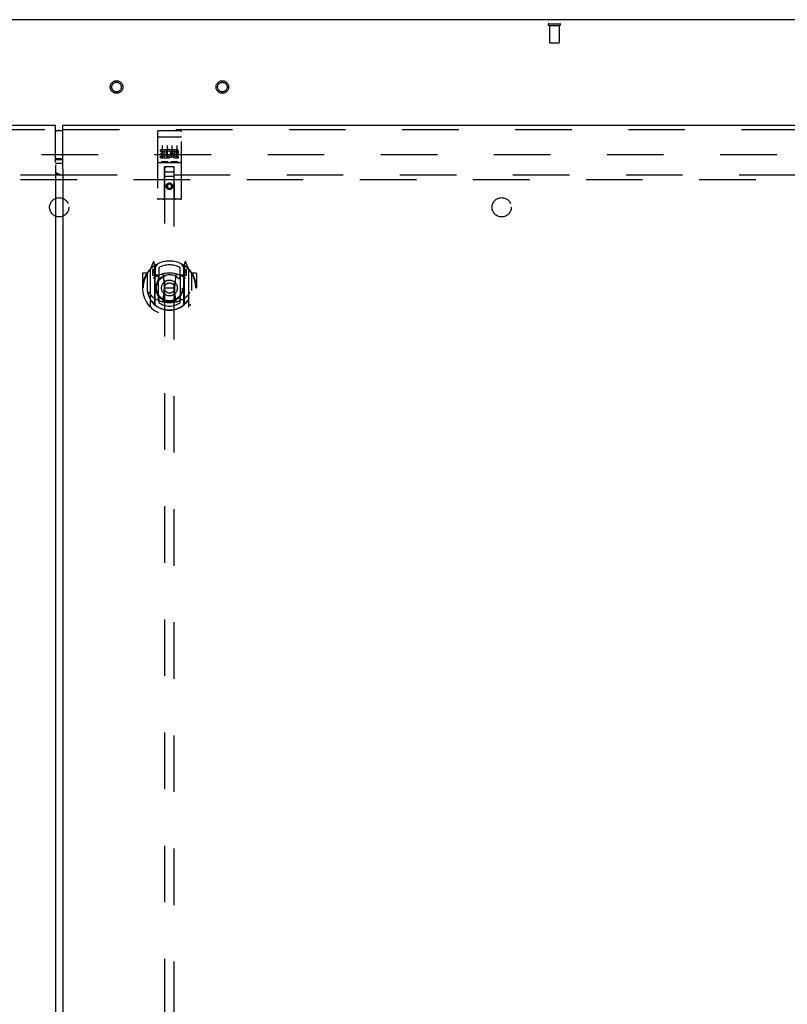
# Model space of a CAD drawing. Header units: inches. Extents: x 0 to 267, y 0 to 173.
# Tile 12 of 23: x 90 to 110, y 97 to 123. Entities that reach past the tile are written whole.
import ezdxf

# ---------------------------------------------------------------- set-up
doc = ezdxf.new("R2010")
doc.units = ezdxf.units.IN
doc.header["$LTSCALE"] = 14.6988
doc.header["$MEASUREMENT"] = 0
doc.linetypes.add('HIDDEN', pattern=[0.2, 0.1, -0.1])
doc.layers.get('0').update_dxf_attribs({"linetype": 'CONTINUOUS'})
for name, color, linetype in [('DEFAULT_2', 8, 'HIDDEN'), ('MASTER_DOOR_ASSEMBLY', 7, 'CONTINUOUS'), ('SLAVE_DOOR_ASSEMBLY', 7, 'CONTINUOUS'), ('SUBPANEL', 7, 'CONTINUOUS')]:
    doc.layers.add(name, color=color, linetype=linetype)

msp = doc.modelspace()

# ---------------------------------------------------------------- linework, layer by layer
at = {"color": 3, "linetype": 'Continuous'}
msp.add_line((129.918, 122.92), (52.272, 122.92), dxfattribs=at)
at = {"color": 7, "linetype": 'Continuous'}
msp.add_line((91.095, 119.3), (91.095, 119.284), dxfattribs=at)
at = {"layer": 'DEFAULT_2', "color": 8, "linetype": 'HIDDEN'}
for p, q in [((103.821, 122.816), (104.105, 122.816)), ((103.821, 122.773), (104.105, 122.773)), ((103.839, 122.773), (103.839, 122.326)), ((104.087, 122.773), (104.087, 122.326)), ((103.849, 122.316), (104.077, 122.316)), ((55.359, 119.42), (126.831, 119.42))]:
    msp.add_line(p, q, dxfattribs=at)
for centre, radius in [((92.585, 121.17), 0.164), ((92.585, 121.17), 0.124), ((95.335, 121.17), 0.164), ((95.335, 121.17), 0.124)]:
    msp.add_circle(centre, radius, dxfattribs=at)
for centre, radius, start, end in [((103.821, 122.794), 0.0215, 90, 270), ((104.105, 122.794), 0.0215, 270, 90), ((103.849, 122.326), 0.01, 180, 270), ((104.077, 122.326), 0.01, 270, 360)]:
    msp.add_arc(centre, radius, start, end, dxfattribs=at)
at = {"layer": 'MASTER_DOOR_ASSEMBLY', "color": 7, "linetype": 'Continuous'}
for p, q in [((91.099, 120.04), (91.189, 120.04)), ((91.189, 119.3), (91.099, 119.3))]:
    msp.add_line(p, q, dxfattribs=at)
at = {"layer": 'MASTER_DOOR_ASSEMBLY', "color": 3, "linetype": 'Continuous'}
for p, q in [((91.189, 119.069), (91.189, 120.17)), ((128.22, 120.17), (91.189, 120.17)), ((91.189, 119.011), (91.189, 58.829)), ((91.196, 119.011), (91.189, 119.011)), ((91.196, 119.011), (91.2, 119.016))]:
    msp.add_line(p, q, dxfattribs=at)
at = {"layer": 'MASTER_DOOR_ASSEMBLY', "color": 8, "linetype": 'HIDDEN'}
for p, q in [((91.189, 120.066), (128.22, 120.066)), ((93.678, 120.037), (94.243, 120.037)), ((93.648, 120.007), (93.648, 118.282)), ((93.664, 119.878), (93.663, 119.878)), ((93.665, 119.878), (93.664, 119.878)), ((93.666, 119.878), (93.665, 119.878)), ((93.666, 119.879), (93.666, 119.878)), ((93.667, 119.879), (93.666, 119.879)), ((93.668, 119.879), (93.667, 119.879)), ((93.669, 119.879), (93.668, 119.879)), ((93.67, 119.879), (93.669, 119.879)), ((93.67, 119.879), (93.67, 119.879)), ((93.671, 119.879), (93.67, 119.879)), ((93.672, 119.879), (93.671, 119.879)), ((93.673, 119.879), (93.672, 119.879)), ((93.674, 119.879), (93.673, 119.879)), ((93.675, 119.879), (93.674, 119.879)), ((93.675, 119.879), (93.675, 119.879)), ((93.676, 119.879), (93.675, 119.879)), ((93.677, 119.879), (93.676, 119.879)), ((93.677, 119.879), (94.243, 119.879)), ((94.243, 119.879), (94.243, 119.879)), ((94.243, 119.879), (94.244, 119.879)), ((94.244, 119.879), (94.245, 119.879)), ((94.245, 119.879), (94.246, 119.879)), ((94.246, 119.879), (94.247, 119.879)), ((94.247, 119.879), (94.248, 119.879)), ((94.248, 119.879), (94.248, 119.879)), ((94.248, 119.879), (94.249, 119.879)), ((94.249, 119.879), (94.25, 119.879)), ((94.25, 119.879), (94.251, 119.879)), ((94.251, 119.879), (94.252, 119.879)), ((94.252, 119.879), (94.252, 119.879)), ((94.252, 119.879), (94.253, 119.879)), ((94.253, 119.879), (94.254, 119.878)), ((94.254, 119.878), (94.255, 119.878)), ((94.255, 119.878), (94.256, 119.878)), ((94.273, 118.282), (94.273, 120.007)), ((93.728, 119.502), (93.728, 119.544)), ((93.728, 119.544), (93.884, 119.544)), ((93.773, 119.646), (93.773, 119.34)), ((93.884, 119.367), (93.884, 119.544)), ((93.909, 119.496), (93.892, 119.535)), ((93.898, 119.646), (93.898, 119.34)), ((94.023, 119.646), (94.023, 119.34)), ((94.041, 119.502), (94.041, 119.544)), ((94.041, 119.544), (94.133, 119.544)), ((94.148, 119.646), (94.148, 119.34)), ((93.728, 119.502), (93.842, 119.502)), ((93.728, 119.331), (93.728, 119.373)), ((93.728, 119.373), (93.842, 119.373)), ((93.728, 119.331), (93.884, 119.331)), ((93.749, 119.417), (93.749, 119.459)), ((93.749, 119.459), (93.842, 119.459)), ((93.749, 119.417), (93.842, 119.417)), ((93.842, 119.459), (93.842, 119.502)), ((93.842, 119.373), (93.842, 119.417)), ((93.884, 119.367), (93.897, 119.385)), ((93.884, 119.331), (93.884, 119.343)), ((93.888, 119.342), (93.884, 119.343)), ((94.041, 119.502), (94.133, 119.502)), ((94.101, 119.417), (94.147, 119.417)), ((94.104, 119.458), (94.133, 119.458)), ((94.104, 119.373), (94.197, 119.373)), ((94.104, 119.331), (94.197, 119.331)), ((94.197, 119.331), (94.197, 119.373)), ((93.678, 119.209), (94.243, 119.209)), ((93.921, 119.225), (93.749, 119.225)), ((93.83, 118.282), (93.834, 119.092)), ((93.835, 119.092), (93.834, 119.092)), ((93.835, 119.092), (93.835, 91.09)), ((94.085, 119.092), (93.835, 119.092)), ((94.171, 119.225), (93.999, 119.225)), ((94.085, 91.09), (94.085, 119.092)), ((94.087, 119.092), (94.085, 119.092)), ((94.09, 118.282), (94.087, 119.092)), ((94.088, 118.842), (93.832, 118.842)), ((93.875, 118.967), (94.045, 118.967)), ((93.96, 118.664), (93.898, 118.628)), ((93.898, 118.628), (93.898, 118.556)), ((93.898, 118.628), (93.908, 118.622)), ((93.898, 118.556), (93.908, 118.561)), ((93.898, 118.556), (93.96, 118.52)), ((93.96, 118.652), (93.908, 118.622)), ((93.908, 118.622), (93.908, 118.561)), ((93.908, 118.561), (93.96, 118.531)), ((93.96, 118.664), (93.96, 118.652)), ((94.023, 118.628), (93.96, 118.664)), ((94.013, 118.622), (93.96, 118.652)), ((93.96, 118.531), (94.013, 118.561)), ((93.96, 118.52), (94.023, 118.556)), ((93.96, 118.52), (93.96, 118.531)), ((94.023, 118.628), (94.013, 118.622)), ((94.013, 118.561), (94.013, 118.622)), ((94.023, 118.556), (94.013, 118.561)), ((94.023, 118.556), (94.023, 118.628)), ((94.243, 118.252), (93.678, 118.252)), ((93.46, 116.432), (93.46, 115.464)), ((93.535, 116.618), (93.464, 116.442)), ((93.557, 116.518), (93.556, 116.518)), ((93.556, 116.518), (93.556, 116.518)), ((93.556, 116.518), (93.556, 116.518)), ((93.578, 116.534), (93.563, 116.615)), ((93.578, 115.518), (93.578, 116.534)), ((93.585, 116.467), (93.655, 116.576)), ((93.585, 115.523), (93.585, 116.526)), ((93.588, 116.501), (93.588, 116.294)), ((93.685, 116.479), (93.685, 116.227)), ((94.235, 116.227), (94.235, 116.479)), ((94.265, 116.576), (94.335, 116.467)), ((94.333, 116.294), (94.333, 116.501)), ((94.335, 115.523), (94.335, 116.526)), ((94.357, 116.615), (94.343, 116.534)), ((94.343, 116.534), (94.343, 115.518)), ((94.364, 116.518), (94.36, 116.521)), ((94.456, 116.442), (94.385, 116.618)), ((94.46, 115.464), (94.46, 116.432)), ((93.26, 116.321), (93.26, 115.948)), ((93.378, 116.336), (93.275, 116.336)), ((93.378, 116.336), (93.378, 115.948)), ((93.386, 116.321), (93.378, 116.336)), ((93.385, 116.339), (93.385, 115.881)), ((93.518, 116.427), (93.518, 116.277)), ((93.578, 116.427), (93.518, 116.427)), ((93.518, 116.277), (93.578, 116.277)), ((93.526, 116.399), (93.555, 116.354)), ((93.585, 116.407), (93.53, 116.407)), ((93.678, 116.276), (93.605, 116.276)), ((93.608, 116.274), (93.673, 116.274)), ((93.678, 115.635), (93.678, 116.266)), ((93.797, 116.292), (93.828, 115.948)), ((94.123, 116.292), (94.093, 115.948)), ((94.315, 116.276), (94.243, 116.276)), ((94.243, 116.266), (94.243, 115.635)), ((94.247, 116.274), (94.313, 116.274)), ((94.39, 116.407), (94.335, 116.407)), ((94.403, 116.427), (94.343, 116.427)), ((94.343, 116.277), (94.403, 116.277)), ((94.365, 116.354), (94.394, 116.399)), ((94.403, 116.277), (94.403, 116.427)), ((94.543, 116.336), (94.534, 116.321)), ((94.535, 116.339), (94.535, 115.881)), ((94.543, 115.948), (94.543, 116.336)), ((94.645, 116.336), (94.543, 116.336)), ((94.66, 116.321), (94.66, 115.948)), ((93.26, 115.948), (93.275, 115.948)), ((93.378, 115.948), (93.393, 115.948)), ((93.797, 115.609), (93.828, 115.948)), ((93.828, 115.948), (94.093, 115.948)), ((94.123, 115.609), (94.093, 115.948)), ((94.543, 115.948), (94.528, 115.948)), ((94.645, 115.948), (94.66, 115.948)), ((93.385, 115.881), (93.385, 115.879)), ((93.685, 115.665), (93.685, 115.563)), ((94.235, 115.563), (94.235, 115.665)), ((94.535, 115.881), (94.535, 115.879))]:
    msp.add_line(p, q, dxfattribs=at)
for points in [[(93.663, 119.878), (93.663, 119.878), (93.663, 119.878), (93.662, 119.878), (93.662, 119.878), (93.662, 119.878), (93.661, 119.878), (93.661, 119.878), (93.661, 119.878), (93.66, 119.878), (93.66, 119.878), (93.659, 119.878), (93.659, 119.877), (93.659, 119.877), (93.658, 119.877), (93.658, 119.877), (93.658, 119.877), (93.658, 119.877), (93.657, 119.877), (93.657, 119.877), (93.657, 119.877), (93.656, 119.877), (93.656, 119.877), (93.656, 119.877), (93.655, 119.877), (93.655, 119.877), (93.655, 119.876), (93.655, 119.876), (93.654, 119.876), (93.654, 119.876), (93.654, 119.876), (93.654, 119.876), (93.653, 119.876), (93.653, 119.876), (93.653, 119.876), (93.653, 119.876), (93.652, 119.876), (93.652, 119.876), (93.652, 119.875), (93.652, 119.875), (93.651, 119.875), (93.651, 119.875), (93.651, 119.875), (93.651, 119.875), (93.651, 119.875), (93.65, 119.875), (93.65, 119.875), (93.65, 119.875), (93.65, 119.875), (93.65, 119.874), (93.65, 119.874), (93.649, 119.874), (93.649, 119.874), (93.649, 119.874), (93.649, 119.874), (93.649, 119.874), (93.649, 119.874), (93.649, 119.874), (93.649, 119.874), (93.648, 119.873), (93.648, 119.873), (93.648, 119.873), (93.648, 119.873), (93.648, 119.873), (93.648, 119.873), (93.648, 119.873), (93.648, 119.873), (93.648, 119.873), (93.648, 119.873), (93.648, 119.872), (93.648, 119.872), (93.648, 119.872), (93.648, 119.872), (93.648, 119.872), (93.648, 119.872), (93.648, 119.872), (93.648, 119.872), (93.648, 119.872)], [(94.256, 119.878), (94.256, 119.878), (94.257, 119.878), (94.257, 119.878), (94.257, 119.878), (94.258, 119.878), (94.258, 119.878), (94.258, 119.878), (94.259, 119.878), (94.259, 119.878), (94.26, 119.878), (94.26, 119.878), (94.26, 119.878), (94.261, 119.878), (94.261, 119.877), (94.261, 119.877), (94.262, 119.877), (94.262, 119.877), (94.262, 119.877), (94.263, 119.877), (94.263, 119.877), (94.263, 119.877), (94.263, 119.877), (94.264, 119.877), (94.264, 119.877), (94.264, 119.877), (94.265, 119.877), (94.265, 119.877), (94.265, 119.876), (94.265, 119.876), (94.266, 119.876), (94.266, 119.876), (94.266, 119.876), (94.266, 119.876), (94.267, 119.876), (94.267, 119.876), (94.267, 119.876), (94.267, 119.876), (94.268, 119.876), (94.268, 119.876), (94.268, 119.875), (94.268, 119.875), (94.269, 119.875), (94.269, 119.875), (94.269, 119.875), (94.269, 119.875), (94.269, 119.875), (94.27, 119.875), (94.27, 119.875), (94.27, 119.875), (94.27, 119.875), (94.27, 119.874), (94.27, 119.874), (94.271, 119.874), (94.271, 119.874), (94.271, 119.874), (94.271, 119.874), (94.271, 119.874), (94.271, 119.874), (94.271, 119.874), (94.271, 119.874), (94.272, 119.873), (94.272, 119.873), (94.272, 119.873), (94.272, 119.873), (94.272, 119.873), (94.272, 119.873), (94.272, 119.873), (94.272, 119.873), (94.272, 119.873), (94.272, 119.873), (94.272, 119.872), (94.272, 119.872), (94.272, 119.872), (94.272, 119.872), (94.272, 119.872), (94.272, 119.872), (94.273, 119.872), (94.273, 119.872), (94.273, 119.872)], [(93.749, 119.225), (93.749, 119.225), (93.749, 119.225), (93.748, 119.225), (93.748, 119.225), (93.748, 119.225), (93.748, 119.225), (93.748, 119.225), (93.747, 119.225), (93.747, 119.225), (93.747, 119.225), (93.747, 119.225), (93.747, 119.225), (93.747, 119.225), (93.746, 119.225), (93.746, 119.225), (93.746, 119.225), (93.746, 119.225), (93.746, 119.225), (93.746, 119.225), (93.745, 119.225), (93.745, 119.225), (93.745, 119.225), (93.745, 119.225), (93.745, 119.225), (93.745, 119.225), (93.745, 119.225), (93.745, 119.226), (93.744, 119.226), (93.744, 119.226), (93.744, 119.226), (93.744, 119.226), (93.744, 119.226), (93.744, 119.226), (93.744, 119.226), (93.744, 119.226), (93.743, 119.226), (93.743, 119.226), (93.743, 119.226), (93.743, 119.226), (93.743, 119.226), (93.743, 119.226), (93.743, 119.226), (93.743, 119.226), (93.743, 119.226), (93.743, 119.226), (93.743, 119.226)], [(93.928, 119.226), (93.927, 119.226), (93.927, 119.226), (93.927, 119.226), (93.927, 119.226), (93.927, 119.226), (93.927, 119.226), (93.927, 119.226), (93.927, 119.226), (93.927, 119.226), (93.927, 119.226), (93.926, 119.226), (93.926, 119.226), (93.926, 119.226), (93.926, 119.226), (93.926, 119.226), (93.926, 119.226), (93.926, 119.226), (93.926, 119.226), (93.926, 119.226), (93.925, 119.225), (93.925, 119.225), (93.925, 119.225), (93.925, 119.225), (93.925, 119.225), (93.925, 119.225), (93.925, 119.225), (93.924, 119.225), (93.924, 119.225), (93.924, 119.225), (93.924, 119.225), (93.924, 119.225), (93.924, 119.225), (93.923, 119.225), (93.923, 119.225), (93.923, 119.225), (93.923, 119.225), (93.923, 119.225), (93.923, 119.225), (93.922, 119.225), (93.922, 119.225), (93.922, 119.225), (93.922, 119.225), (93.922, 119.225), (93.921, 119.225), (93.921, 119.225)], [(93.999, 119.225), (93.999, 119.225), (93.999, 119.225), (93.998, 119.225), (93.998, 119.225), (93.998, 119.225), (93.998, 119.225), (93.998, 119.225), (93.997, 119.225), (93.997, 119.225), (93.997, 119.225), (93.997, 119.225), (93.997, 119.225), (93.997, 119.225), (93.996, 119.225), (93.996, 119.225), (93.996, 119.225), (93.996, 119.225), (93.996, 119.225), (93.996, 119.225), (93.995, 119.225), (93.995, 119.225), (93.995, 119.225), (93.995, 119.225), (93.995, 119.225), (93.995, 119.225), (93.995, 119.225), (93.995, 119.226), (93.994, 119.226), (93.994, 119.226), (93.994, 119.226), (93.994, 119.226), (93.994, 119.226), (93.994, 119.226), (93.994, 119.226), (93.994, 119.226), (93.993, 119.226), (93.993, 119.226), (93.993, 119.226), (93.993, 119.226), (93.993, 119.226), (93.993, 119.226), (93.993, 119.226), (93.993, 119.226), (93.993, 119.226), (93.993, 119.226), (93.993, 119.226)], [(94.178, 119.226), (94.177, 119.226), (94.177, 119.226), (94.177, 119.226), (94.177, 119.226), (94.177, 119.226), (94.177, 119.226), (94.177, 119.226), (94.177, 119.226), (94.177, 119.226), (94.177, 119.226), (94.176, 119.226), (94.176, 119.226), (94.176, 119.226), (94.176, 119.226), (94.176, 119.226), (94.176, 119.226), (94.176, 119.226), (94.176, 119.226), (94.176, 119.226), (94.175, 119.225), (94.175, 119.225), (94.175, 119.225), (94.175, 119.225), (94.175, 119.225), (94.175, 119.225), (94.175, 119.225), (94.174, 119.225), (94.174, 119.225), (94.174, 119.225), (94.174, 119.225), (94.174, 119.225), (94.174, 119.225), (94.173, 119.225), (94.173, 119.225), (94.173, 119.225), (94.173, 119.225), (94.173, 119.225), (94.173, 119.225), (94.172, 119.225), (94.172, 119.225), (94.172, 119.225), (94.172, 119.225), (94.172, 119.225), (94.171, 119.225), (94.171, 119.225)], [(93.415, 116.387), (93.415, 116.388), (93.416, 116.389), (93.417, 116.389), (93.417, 116.39), (93.418, 116.391), (93.419, 116.392), (93.42, 116.393), (93.42, 116.393), (93.421, 116.394), (93.422, 116.395), (93.423, 116.396), (93.423, 116.396), (93.424, 116.397), (93.425, 116.398), (93.426, 116.398), (93.427, 116.399), (93.427, 116.4), (93.428, 116.4), (93.429, 116.401), (93.43, 116.402), (93.431, 116.402), (93.432, 116.403), (93.433, 116.403), (93.433, 116.404), (93.434, 116.404), (93.435, 116.405), (93.436, 116.405), (93.437, 116.406), (93.438, 116.406), (93.439, 116.407), (93.44, 116.407), (93.441, 116.408), (93.442, 116.408), (93.442, 116.409)], [(94.478, 116.409), (94.479, 116.408), (94.479, 116.408), (94.48, 116.407), (94.481, 116.407), (94.482, 116.406), (94.483, 116.406), (94.484, 116.405), (94.485, 116.405), (94.486, 116.404), (94.487, 116.404), (94.488, 116.403), (94.488, 116.403), (94.489, 116.402), (94.49, 116.402), (94.491, 116.401), (94.492, 116.4), (94.493, 116.4), (94.493, 116.399), (94.494, 116.398), (94.495, 116.398), (94.496, 116.397), (94.497, 116.396), (94.497, 116.396), (94.498, 116.395), (94.499, 116.394), (94.5, 116.393), (94.5, 116.393), (94.501, 116.392), (94.502, 116.391), (94.503, 116.39), (94.503, 116.389), (94.504, 116.389), (94.505, 116.388), (94.505, 116.387)], [(93.428, 115.835), (93.431, 115.829), (93.434, 115.824), (93.437, 115.82), (93.44, 115.815), (93.442, 115.81), (93.445, 115.806), (93.448, 115.802), (93.45, 115.798), (93.453, 115.795), (93.455, 115.791), (93.458, 115.787), (93.46, 115.784), (93.463, 115.781), (93.465, 115.778), (93.467, 115.775), (93.469, 115.772), (93.471, 115.769), (93.474, 115.767), (93.476, 115.764), (93.478, 115.762), (93.48, 115.759), (93.482, 115.757), (93.484, 115.755), (93.486, 115.753), (93.487, 115.751), (93.489, 115.749), (93.491, 115.747), (93.493, 115.745), (93.495, 115.743), (93.496, 115.742), (93.498, 115.74), (93.499, 115.739), (93.501, 115.737), (93.503, 115.736), (93.504, 115.734), (93.506, 115.733)], [(94.414, 115.733), (94.416, 115.734), (94.417, 115.736), (94.419, 115.737), (94.421, 115.739), (94.422, 115.74), (94.424, 115.742), (94.426, 115.743), (94.427, 115.745), (94.429, 115.747), (94.431, 115.749), (94.433, 115.751), (94.434, 115.753), (94.436, 115.755), (94.438, 115.757), (94.44, 115.759), (94.442, 115.762), (94.444, 115.764), (94.446, 115.767), (94.449, 115.769), (94.451, 115.772), (94.453, 115.775), (94.455, 115.778), (94.457, 115.781), (94.46, 115.784), (94.462, 115.787), (94.465, 115.791), (94.467, 115.795), (94.47, 115.798), (94.472, 115.802), (94.475, 115.806), (94.478, 115.81), (94.481, 115.815), (94.483, 115.82), (94.486, 115.824), (94.489, 115.829), (94.493, 115.835)], [(93.442, 115.487), (93.442, 115.488), (93.441, 115.488), (93.44, 115.489), (93.439, 115.489), (93.438, 115.49), (93.437, 115.49), (93.436, 115.491), (93.435, 115.491), (93.434, 115.492), (93.433, 115.492), (93.433, 115.493), (93.432, 115.493), (93.431, 115.494), (93.43, 115.495), (93.429, 115.495), (93.428, 115.496), (93.427, 115.496), (93.427, 115.497), (93.426, 115.498), (93.425, 115.498), (93.424, 115.499), (93.423, 115.5), (93.423, 115.501), (93.422, 115.501), (93.421, 115.502), (93.42, 115.503), (93.42, 115.504), (93.419, 115.504), (93.418, 115.505), (93.417, 115.506), (93.417, 115.507), (93.416, 115.508), (93.415, 115.508), (93.415, 115.509)], [(94.148, 115.591), (94.143, 115.59), (94.137, 115.588), (94.132, 115.587), (94.126, 115.586), (94.121, 115.584), (94.115, 115.583), (94.11, 115.582), (94.104, 115.581), (94.099, 115.579), (94.094, 115.578), (94.088, 115.577), (94.083, 115.576), (94.077, 115.575), (94.071, 115.574), (94.066, 115.574), (94.06, 115.573), (94.055, 115.572), (94.049, 115.571), (94.044, 115.571), (94.038, 115.57), (94.033, 115.569), (94.027, 115.569), (94.022, 115.568), (94.016, 115.568), (94.01, 115.567), (94.005, 115.567), (93.999, 115.567), (93.994, 115.566), (93.988, 115.566), (93.982, 115.566), (93.977, 115.566), (93.971, 115.566), (93.966, 115.566), (93.96, 115.566), (93.954, 115.566), (93.949, 115.566), (93.943, 115.566), (93.938, 115.566), (93.932, 115.566), (93.926, 115.566), (93.921, 115.567), (93.915, 115.567), (93.91, 115.567), (93.904, 115.568), (93.899, 115.568), (93.893, 115.569), (93.887, 115.569), (93.882, 115.57), (93.876, 115.571), (93.871, 115.571), (93.865, 115.572), (93.86, 115.573), (93.854, 115.574), (93.849, 115.574), (93.843, 115.575), (93.838, 115.576), (93.832, 115.577), (93.827, 115.578), (93.821, 115.579), (93.816, 115.581), (93.81, 115.582), (93.805, 115.583), (93.799, 115.584), (93.794, 115.586), (93.788, 115.587), (93.783, 115.588), (93.777, 115.59), (93.772, 115.591)], [(94.505, 115.509), (94.505, 115.508), (94.504, 115.508), (94.503, 115.507), (94.503, 115.506), (94.502, 115.505), (94.501, 115.504), (94.5, 115.504), (94.5, 115.503), (94.499, 115.502), (94.498, 115.501), (94.497, 115.501), (94.497, 115.5), (94.496, 115.499), (94.495, 115.498), (94.494, 115.498), (94.493, 115.497), (94.493, 115.496), (94.492, 115.496), (94.491, 115.495), (94.49, 115.495), (94.489, 115.494), (94.488, 115.493), (94.488, 115.493), (94.487, 115.492), (94.486, 115.492), (94.485, 115.491), (94.484, 115.491), (94.483, 115.49), (94.482, 115.49), (94.481, 115.489), (94.48, 115.489), (94.479, 115.488), (94.479, 115.488), (94.478, 115.487)]]:
    msp.add_lwpolyline(points, dxfattribs=at)
at = {"layer": 'MASTER_DOOR_ASSEMBLY', "color": 3, "linetype": 'Continuous'}
for points in [[(91.202, 119.022), (91.201, 119.023), (91.2, 119.024), (91.2, 119.025), (91.199, 119.026), (91.198, 119.027), (91.198, 119.029), (91.197, 119.03), (91.197, 119.032), (91.196, 119.034), (91.195, 119.036), (91.195, 119.038), (91.194, 119.041), (91.193, 119.043), (91.193, 119.046), (91.192, 119.049), (91.192, 119.052), (91.191, 119.055), (91.191, 119.058), (91.19, 119.061), (91.19, 119.065), (91.189, 119.069)], [(91.2, 119.016), (91.201, 119.017), (91.201, 119.018), (91.202, 119.019), (91.202, 119.019), (91.202, 119.02), (91.202, 119.02), (91.202, 119.021), (91.202, 119.021), (91.202, 119.022)]]:
    msp.add_lwpolyline(points, dxfattribs=at)
at = {"layer": 'MASTER_DOOR_ASSEMBLY', "color": 8, "linetype": 'HIDDEN'}
for centre, radius in [((93.96, 118.592), 0.085), ((93.96, 118.592), 0.0845), ((93.96, 115.946), 0.35), ((93.96, 115.946), 0.335), ((93.96, 115.946), 0.205), ((93.96, 115.946), 0.133)]:
    msp.add_circle(centre, radius, dxfattribs=at)
at = {"layer": 'MASTER_DOOR_ASSEMBLY', "color": 7, "linetype": 'Continuous'}
for centre, start, end in [((91.099, 119.86), 90, 122.8107), ((91.099, 119.48), 237.1893, 270)]:
    msp.add_arc(centre, 0.18, start, end, dxfattribs=at)
at = {"layer": 'MASTER_DOOR_ASSEMBLY', "color": 8, "linetype": 'HIDDEN'}
for centre, radius, start, end in [((93.678, 120.007), 0.03, 90, 180), ((94.243, 120.007), 0.03, 0, 90), ((93.934, 119.438), 0.107, 244.2636, 113.4027), ((94.133, 119.48), 0.0644, 282.2995, 90.0775), ((93.934, 119.438), 0.0639, 234.8895, 113.4026), ((94.104, 119.395), 0.0635, 90, 270), ((94.104, 119.395), 0.0219, 100.307, 270), ((94.133, 119.48), 0.0219, 269.9011, 90), ((93.678, 119.179), 0.03, 90, 180), ((93.875, 119.052), 0.04, 90, 180), ((93.875, 119.007), 0.04, 180, 270), ((94.045, 119.052), 0.04, 0, 90), ((94.045, 119.007), 0.04, 270, 360), ((94.243, 119.179), 0.03, 0, 90), ((93.678, 118.282), 0.03, 180, 270), ((93.8, 118.282), 0.03, 270, 360), ((94.12, 118.282), 0.03, 180, 270), ((94.243, 118.282), 0.03, 270, 360), ((93.96, 115.948), 0.7, 125.5126, 54.4874), ((93.96, 115.946), 0.7, 35.2961, 144.7039), ((93.475, 116.432), 0.015, 135.0748, 180), ((93.549, 116.612), 0.015, 10, 158.1959), ((93.565, 116.502), 0.02, 0, 125.5126), ((93.568, 116.501), 0.02, 0, 125.2543), ((93.605, 116.526), 0.02, 121.4688, 179.9992), ((93.96, 115.946), 0.6, 62.7204, 117.2796), ((94.315, 116.526), 0.02, 0, 58.5295), ((94.353, 116.501), 0.02, 54.7457, 180), ((94.355, 116.502), 0.02, 54.4874, 180), ((94.372, 116.612), 0.015, 21.8041, 170), ((94.445, 116.432), 0.015, 0, 44.9252), ((93.275, 116.321), 0.015, 90, 180), ((93.96, 115.948), 0.685, 146.9885, 180), ((93.405, 116.339), 0.02, 144.7039, 180), ((93.53, 116.402), 0.005, 90, 212.6792), ((93.96, 115.636), 0.7, 53.2319, 126.7681), ((93.397, 116.252), 0.188, 0, 32.6792), ((93.605, 116.296), 0.02, 180, 270), ((93.608, 116.294), 0.02, 180, 270), ((93.673, 116.294), 0.02, 270, 293.464), ((93.693, 116.266), 0.015, 112.9863, 180), ((93.96, 115.634), 0.7, 66.536, 113.464), ((93.715, 116.227), 0.03, 180, 311.1261), ((93.96, 115.946), 0.343, 48.8739, 131.1261), ((93.777, 116.29), 0.02, 5.0796, 105.6131), ((94.143, 116.29), 0.02, 74.3869, 174.9204), ((94.205, 116.227), 0.03, 228.8739, 360), ((94.228, 116.266), 0.015, 0, 67.0137), ((94.247, 116.294), 0.02, 246.536, 270), ((94.313, 116.294), 0.02, 270, 360), ((94.315, 116.296), 0.02, 270, 360), ((94.523, 116.252), 0.188, 147.3208, 180), ((94.39, 116.402), 0.005, 327.3208, 90), ((94.515, 116.339), 0.02, 0, 35.2961), ((93.96, 115.948), 0.685, 0, 33.0115), ((94.645, 116.321), 0.015, 0, 90), ((93.96, 115.951), 0.583, 180.2464, 359.7536), ((93.405, 115.881), 0.02, 180, 187.6622), ((93.96, 115.956), 0.58, 187.6622, 352.3378), ((93.96, 116.266), 0.7, 229.529, 310.471), ((93.715, 115.665), 0.03, 48.8739, 180), ((93.96, 115.946), 0.343, 228.8739, 311.1261), ((94.205, 115.665), 0.03, 0, 131.1261), ((94.515, 115.881), 0.02, 352.3378, 360), ((93.475, 115.464), 0.015, 180, 224.9252), ((93.593, 115.518), 0.015, 180, 229.6413), ((93.605, 115.523), 0.02, 180, 230.6594), ((93.693, 115.635), 0.015, 180, 247.0137), ((93.96, 115.956), 0.48, 235.0461, 304.9539), ((93.777, 115.611), 0.02, 254.4248, 354.9204), ((94.143, 115.611), 0.02, 185.0796, 285.5752), ((94.228, 115.635), 0.015, 292.9863, 360), ((94.315, 115.523), 0.02, 309.3378, 359.9984), ((94.328, 115.518), 0.015, 310.3587, 360), ((94.445, 115.464), 0.015, 315.0748, 360)]:
    msp.add_arc(centre, radius, start, end, dxfattribs=at)
at = {"layer": 'SLAVE_DOOR_ASSEMBLY', "color": 3, "linetype": 'Continuous'}
for p, q in [((91.002, 120.17), (53.97, 120.17)), ((91.002, 119.28), (91.002, 120.17)), ((91.002, 119.146), (91.002, 58.694)), ((91.189, 119.185), (91.025, 119.185))]:
    msp.add_line(p, q, dxfattribs=at)
at = {"layer": 'SLAVE_DOOR_ASSEMBLY', "color": 8, "linetype": 'HIDDEN'}
msp.add_line((53.97, 120.066), (91.002, 120.066), dxfattribs=at)
at = {"layer": 'SLAVE_DOOR_ASSEMBLY', "color": 7, "linetype": 'Continuous'}
for p, q in [((91.002, 120.04), (91.189, 120.04)), ((91.189, 119.3), (91.002, 119.3)), ((91.002, 119.283), (91.004, 119.283)), ((91.025, 119.284), (91.189, 119.284))]:
    msp.add_line(p, q, dxfattribs=at)
at = {"layer": 'SLAVE_DOOR_ASSEMBLY', "color": 3, "linetype": 'Continuous'}
for points in [[(90.992, 119.225), (90.99, 119.227), (90.989, 119.228), (90.989, 119.229), (90.988, 119.23), (90.988, 119.23), (90.988, 119.231), (90.988, 119.231), (90.989, 119.232), (90.989, 119.232), (90.99, 119.233), (90.99, 119.234), (90.991, 119.235), (90.992, 119.236), (90.992, 119.238), (90.993, 119.24), (90.994, 119.242), (90.995, 119.244), (90.995, 119.246), (90.996, 119.248), (90.997, 119.251), (90.997, 119.254), (90.998, 119.258), (90.999, 119.262), (91, 119.266), (91, 119.27), (91.001, 119.275), (91.002, 119.28)], [(90.995, 119.221), (90.993, 119.223), (90.992, 119.225)], [(91.025, 119.185), (91.02, 119.184), (91.014, 119.184), (91.009, 119.184), (91.004, 119.183), (91, 119.183)], [(91.014, 118.936), (91.011, 118.939), (91.007, 118.942), (91.005, 118.946), (91.003, 118.949), (91.002, 118.953), (91.002, 118.956)], [(91.144, 118.881), (91.124, 118.888), (91.114, 118.891), (91.104, 118.894), (91.094, 118.898), (91.085, 118.901), (91.076, 118.905), (91.067, 118.908), (91.059, 118.912), (91.051, 118.915), (91.043, 118.918), (91.036, 118.922), (91.03, 118.925), (91.024, 118.929), (91.019, 118.932), (91.014, 118.936)], [(91.144, 118.881), (91.126, 118.89), (91.108, 118.898), (91.09, 118.907), (91.071, 118.915), (91.053, 118.922), (91.035, 118.929), (91.017, 118.935), (91.014, 118.936)]]:
    msp.add_lwpolyline(points, dxfattribs=at)
at = {"layer": 'SLAVE_DOOR_ASSEMBLY', "color": 7, "linetype": 'Continuous'}
msp.add_lwpolyline([(91.004, 119.283), (91.009, 119.283), (91.014, 119.284), (91.02, 119.284), (91.025, 119.284)], dxfattribs=at)
at = {"layer": 'SUBPANEL', "color": 8, "linetype": 'HIDDEN'}
for p, q in [((57.752, 118.889), (91.121, 118.889)), ((57.752, 118.764), (124.439, 118.764)), ((91.128, 118.889), (124.439, 118.889))]:
    msp.add_line(p, q, dxfattribs=at)
at = {"layer": 'SUBPANEL', "color": 3, "linetype": 'Continuous'}
msp.add_line((91.121, 118.889), (91.128, 118.889), dxfattribs=at)
at = {"layer": 'SUBPANEL', "color": 8, "linetype": 'HIDDEN'}
for centre in [(91.095, 118.045), (102.595, 118.045)]:
    msp.add_circle(centre, 0.25, dxfattribs=at)

doc.saveas('drawing.dxf')
